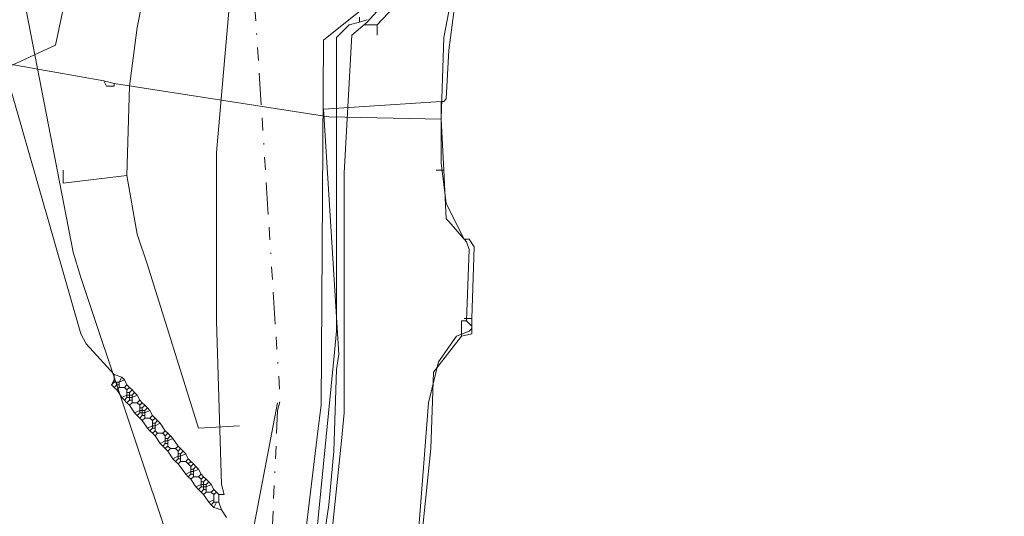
# Model space of a CAD drawing. Header units: metres. Extents: x 157984 to 159055, y 577129 to 578276.
# Tile 31 of 70: x 158463 to 158540, y 577515 to 577553. Entities that reach past the tile are written whole.
import ezdxf
from ezdxf.lldxf.tags import DXFTag

# ---------------------------------------------------------------- set-up
doc = ezdxf.new("R2010")
doc.units = ezdxf.units.M
doc.linetypes.add('RI-OVERIG', pattern=[17, 5, -2, 2, -2, 0, -2, 2, -2])
for name, color, linetype, lineweight, true_color in [('B-OI-KL-DATA_KPN_0000546663_VECT_16O029485-G', 3, 'KL-DATA-N', 18, 0x00ff00), ('B-OI-KL-DATA_ZIGGO BV_0000546674_VECT_16O029485-G', 3, 'KL-DATA-N', 18, 0x00ff00), ('B-OI-KL-ET_LS_LIANDER_0000574962_VECT_16O029485-G', 1, 'KL-LS-N', 18, 0xff0000), ('B-OI-KL-ET_MS_LIANDER_0000574962_VECT_16O029485-G', 7, 'KL-MS-N', 18, 0xa50000), ('B-OI-KL-GAS_LD_LIANDER_0000574962_VECT_16O029485-G', 40, 'KL-GAS-LD-N', 18, 0xffbf00), ('B-OI-KL-WATER_VITENS_0000552354_VECT_16O029485-G', 160, 'KL-WATER-N', 18, 0x003fff), ('B-OI-KL-WATER_WBGR_0000574983_VECT_16O029485-G', 160, 'KL-WATER-N', 18, 0x003fff), ('B-OI-RI-DRUK_VDBGEMHARLINGEN_0000590425_VECT_16O029485-G', 7, 'RI-PERS', 18, 0xa500a5), ('B-OI-RI-VRIJVERVAL_VDBGEMHARLINGEN_0000590425_VECT_16O029485-G', 7, 'RI-OVERIG', 18, 0xff7fff)]:
    doc.layers.add(name, color=color, linetype=linetype, lineweight=lineweight, true_color=true_color)
doc.styles.get("Standard").update_dxf_attribs({"font": 'romans.shx'})
tags = doc.linetypes.add('KL-DATA-N', pattern='A,4,-1,[101,NLCS.SHX,S=0.5,R=0,X=0,Y=0],-1,4,-1,["D",Standard,S=1,R=0,X=-0.25,Y=-0.5],-1.5', length=12.5).pattern_tags.tags
tags[18] = DXFTag(74, 10)
tags = doc.linetypes.add('KL-GAS-LD-N', pattern='A,4,-1,[69,NLCS.SHX,S=0.5,R=0,X=0,Y=0],-1,4,-1,["L",Standard,S=1,R=0,X=0.25,Y=-0.5],-2', length=13).pattern_tags.tags
tags[18] = DXFTag(74, 10)
tags = doc.linetypes.add('KL-LS-N', pattern='A,4,-1,[103,NLCS.SHX,S=0.75,R=0,X=0,Y=0],-1,4,-1,["L",Standard,S=1,R=0,X=0,Y=-0.5],-2', length=13).pattern_tags.tags
tags[18] = DXFTag(74, 10)
tags = doc.linetypes.add('KL-MS-N', pattern='A,4,-1,[103,NLCS.SHX,S=0.75,R=0,X=0,Y=0],-1,4,-1,["M",Standard,S=1,R=0,X=0,Y=-0.5],-2', length=13).pattern_tags.tags
tags[18] = DXFTag(74, 10)
doc.linetypes.add('KL-WATER-N', pattern='A,7,-0.5,[168,NLCS.SHX,S=0.75,R=0,X=0.75,Y=0],-2', length=9.5)
tags = doc.linetypes.add('RI-PERS', pattern='A,7,-2,["P",Standard,S=1.8,R=0,X=-0.5,Y=-0.9],-2,7,-2,[102,NLCS.SHX,S=1,R=180,X=0,Y=0],-2', length=22).pattern_tags.tags
tags[6] = DXFTag(74, 10)

msp = doc.modelspace()

# ---------------------------------------------------------------- linework, layer by layer
at = {"layer": 'B-OI-KL-DATA_KPN_0000546663_VECT_16O029485-G', "flags": 128}
for points in [[(158520.1, 577566.5), (158506.9, 577569.3), (158504.9, 577569.5), (158502.7, 577568.9), (158502.1, 577568.5), (158500.7, 577567.3), (158500.5, 577566.9), (158499.5, 577564.9), (158497.5, 577557.3), (158496.5, 577552.1), (158496.3, 577545.7)], [(158458.9, 577560.7), (158459.3, 577560.5), (158459.1, 577560.3), (158457.5, 577550.9), (158469.9, 577548.7)], [(158469.9, 577548.7), (158470.1, 577548.3), (158470.7, 577548.3), (158470.7, 577548.5)], [(158469.9, 577548.7), (158470.7, 577548.5)], [(158470.7, 577548.5), (158487.5, 577545.9), (158496.3, 577545.7)], [(158496.3, 577545.7), (158496.5, 577541.7)], [(158496.5, 577541.7), (158495.9, 577541.7)], [(158496.5, 577541.7), (158496.7, 577537.9), (158496.9, 577537.7), (158498.3, 577536.1), (158498.5, 577535.5), (158498.3, 577529.9)], [(158498.3, 577529.9), (158498.7, 577529.5), (158498.7, 577528.9), (158497.9, 577528.7)], [(158498.3, 577529.9), (158497.9, 577529.9), (158497.9, 577528.7)], [(158497.9, 577528.7), (158495.7, 577525.9), (158495.5, 577519.9), (158495.1, 577516.1), (158487.7, 577443.9), (158487.3, 577435.1)]]:
    msp.add_lwpolyline(points, dxfattribs=at)
at = {"layer": 'B-OI-KL-DATA_ZIGGO BV_0000546674_VECT_16O029485-G', "flags": 128}
for points in [[(158500.1, 577566.9), (158499.1, 577563.7), (158497.3, 577554.1), (158496.9, 577551.1), (158496.7, 577547.3), (158496.5, 577547.1), (158496.3, 577547.1)], [(158496.3, 577547.1), (158487.1, 577546.5), (158488.3, 577527.3), (158488.1, 577526.1), (158487.9, 577519.7), (158487.5, 577515.5), (158485.7, 577503.3), (158485.3, 577499.5), (158472.9, 577378.3), (158472.5, 577376.3), (158472.3, 577376.1)], [(158496.3, 577547.1), (158496.3, 577542.3), (158496.7, 577539.1), (158498.1, 577536.3), (158498.5, 577536.3), (158498.9, 577535.7), (158498.7, 577530.1)], [(158498.7, 577530.1), (158498.7, 577529.3), (158498.5, 577529.1), (158497.5, 577528.7), (158496.1, 577526.7), (158495.3, 577523.5), (158493.9, 577505.3), (158492.9, 577495.5), (158488.3, 577451.7), (158487.3, 577433.5), (158486.9, 577429.7), (158486.1, 577421.9), (158485.7, 577419.9), (158484.9, 577417.3), (158482.5, 577391.9)], [(158498.7, 577530.1), (158498.1, 577530.1)]]:
    msp.add_lwpolyline(points, dxfattribs=at)
at = {"layer": 'B-OI-KL-ET_LS_LIANDER_0000574962_VECT_16O029485-G', "flags": 128}
for points in [[(158467.7, 577563.1), (158468.3, 577561.9), (158466.1, 577551.5), (158450.9, 577544.5), (158461.5, 577519.1), (158454.7, 577515.9), (158454.5, 577516.1), (158454.1, 577516.9)], [(158467.9, 577563.3), (158468.7, 577562.7), (158469.3, 577562.5), (158473.3, 577561.9), (158473.7, 577561.7), (158473.9, 577560.1), (158473.7, 577558.9), (158472.5, 577552.9), (158471.9, 577548.3), (158471.7, 577541.3)], [(158494.5, 577557.5), (158494.5, 577556.5), (158494.3, 577556.3), (158491.3, 577553.1)], [(158491.3, 577553.1), (158490.3, 577553.1)], [(158491.3, 577553.1), (158491.3, 577552.3)], [(158471.7, 577541.3), (158466.7, 577540.7), (158466.7, 577541.7)], [(158471.7, 577541.3), (158472.5, 577536.7), (158473.3, 577534.3), (158477.3, 577521.5), (158480.5, 577521.7)]]:
    msp.add_lwpolyline(points, dxfattribs=at)
at = {"layer": 'B-OI-KL-ET_MS_LIANDER_0000574962_VECT_16O029485-G', "flags": 128}
msp.add_lwpolyline([(158499.5, 577562.7), (158499.3, 577561.7), (158487.1, 577551.9), (158486.9, 577523.3), (158486.7, 577521.7), (158482.9, 577490.1), (158482.7, 577482.7), (158482.1, 577475.5), (158479.3, 577440.9), (158478.5, 577433.1), (158476.5, 577416.1), (158470.7, 577355.7), (158465.7, 577311.1), (158463.5, 577294.5), (158461.3, 577286.9), (158455.3, 577279.5), (158454.7, 577273.7)], dxfattribs=at)
at = {"layer": 'B-OI-KL-GAS_LD_LIANDER_0000574962_VECT_16O029485-G', "flags": 128}
msp.add_lwpolyline([(158596.9, 578021.9), (158587.3, 577966.3), (158540.3, 577754.5), (158516.7, 577645.5), (158504.3, 577571.9), (158497.9, 577561.5), (158490.5, 577553.3), (158489.3, 577552.3), (158488.7, 577541.5), (158488.7, 577522.7), (158488.5, 577520.5), (158475.3, 577394.1)], dxfattribs=at)
at = {"layer": 'B-OI-KL-WATER_VITENS_0000552354_VECT_16O029485-G', "flags": 128}
for points in [[(158489.9, 577553.3), (158489.1, 577553.1), (158488.5, 577552.5), (158488.1, 577552.1), (158488.1, 577529.1), (158487.9, 577526.9), (158475.5, 577401.3), (158473.1, 577381.5), (158470.5, 577366.7), (158466.3, 577317.1), (158465.3, 577307.3), (158463.9, 577294.7), (158463.5, 577292.9), (158462.5, 577288.7), (158461.5, 577285.9), (158459.9, 577281.3), (158459.5, 577280.7), (158450.7, 577272.3), (158450.7, 577269.5)], [(158489.9, 577553.7), (158489.9, 577553.3)], [(158490.5, 577553.5), (158489.9, 577553.3)]]:
    msp.add_lwpolyline(points, dxfattribs=at)
at = {"layer": 'B-OI-KL-WATER_WBGR_0000574983_VECT_16O029485-G', "flags": 128}
for points in [[(158538.1, 578093.3), (158552.1, 578090.1), (158583.5, 578084.9), (158587.5, 578084.1), (158594.7, 578082.7), (158595.5, 578082.3), (158596.9, 578080.7), (158597.3, 578078.7), (158597.3, 578076.7), (158593.9, 578053.7), (158593.1, 578049.3), (158571.1, 577934.1), (158569.9, 577928.5), (158555.9, 577866.7), (158553.7, 577855.7), (158550.3, 577841.1), (158539.7, 577796.1), (158536.1, 577780.1), (158527.9, 577744.1), (158524.5, 577728.3), (158523.5, 577722.7), (158521.1, 577712.7), (158518.7, 577703.5), (158516.7, 577694.5), (158513.3, 577678.1), (158512.3, 577674.1), (158508.7, 577659.9), (158508.3, 577658.9), (158503.7, 577647.5), (158503.3, 577646.9), (158499.1, 577639.7), (158493.7, 577628.1), (158491.1, 577620.1), (158490.3, 577615.9), (158489.5, 577613.3), (158488.7, 577611.5), (158488.3, 577609.9), (158484.7, 577593.3), (158483.9, 577590.3), (158482.9, 577582.3), (158482.5, 577580.5), (158481.7, 577577.5), (158478.7, 577543.1), (158478.7, 577529.9), (158479.1, 577517.1), (158479.3, 577516.3), (158478.9, 577516.3)], [(158247.3, 577599.5), (158247.9, 577599.5), (158248.7, 577598.9), (158274.3, 577581.9), (158296.9, 577585.3), (158318.7, 577586.5), (158333.7, 577586.9), (158350.7, 577586.9), (158371.9, 577585.1), (158410.7, 577579.5), (158413.9, 577578.9), (158436.9, 577573.9), (158456.9, 577568.1), (158456.9, 577567.9), (158468.1, 577528.9), (158468.5, 577528.1), (158470.7, 577525.7)], [(158470.7, 577525.3), (158470.5, 577524.9)], [(158470.7, 577525.7), (158471.3, 577525.5)], [(158470.7, 577525.7), (158470.7, 577525.3)], [(158470.7, 577525.3), (158470.7, 577525.1)], [(158471.3, 577525.5), (158471.1, 577525.1)], [(158471.5, 577525.3), (158471.1, 577525.1)], [(158471.3, 577525.5), (158471.5, 577525.3)], [(158471.5, 577525.3), (158471.7, 577524.9)], [(158470.7, 577525.1), (158470.5, 577524.9)], [(158470.5, 577524.9), (158470.7, 577524.7)], [(158470.7, 577525.1), (158470.9, 577525.1)], [(158470.9, 577524.9), (158470.7, 577524.7)], [(158470.7, 577524.7), (158470.9, 577524.5)], [(158470.9, 577525.1), (158471.1, 577525.1)], [(158470.9, 577525.1), (158470.9, 577524.9)], [(158470.9, 577524.9), (158471.1, 577524.9)], [(158471.1, 577524.7), (158470.9, 577524.5)], [(158470.9, 577524.5), (158471.3, 577523.9)], [(158471.1, 577525.1), (158471.1, 577524.9)], [(158471.1, 577524.9), (158471.1, 577524.7)], [(158471.1, 577524.7), (158471.5, 577524.7)], [(158471.7, 577524.9), (158471.5, 577524.7)], [(158471.5, 577524.7), (158471.7, 577524.5)], [(158471.7, 577524.9), (158471.9, 577524.7)], [(158471.9, 577524.7), (158471.7, 577524.5)], [(158471.7, 577524.5), (158471.7, 577524.3)], [(158471.9, 577524.7), (158472.1, 577524.5)], [(158472.1, 577524.5), (158471.9, 577524.3)], [(158472.1, 577524.5), (158472.3, 577524.3)], [(158471.7, 577524.1), (158471.3, 577523.9)], [(158471.3, 577523.9), (158471.5, 577523.7)], [(158471.7, 577523.9), (158471.5, 577523.7)], [(158471.7, 577524.3), (158471.9, 577524.3)], [(158471.7, 577524.3), (158471.7, 577524.1)], [(158471.7, 577524.1), (158471.9, 577524.1)], [(158471.7, 577524.1), (158471.7, 577523.9)], [(158471.7, 577523.9), (158471.9, 577523.9)], [(158471.9, 577524.3), (158471.9, 577524.1)], [(158471.9, 577524.1), (158472.1, 577524.1)], [(158471.9, 577524.1), (158471.9, 577523.9)], [(158471.9, 577523.9), (158472.1, 577523.9)], [(158471.9, 577523.9), (158471.9, 577523.7)], [(158472.3, 577524.3), (158472.1, 577524.1)], [(158472.1, 577524.1), (158472.1, 577523.9)], [(158472.5, 577524.1), (158472.1, 577523.9)], [(158472.1, 577523.9), (158472.1, 577523.7)], [(158472.3, 577524.3), (158472.5, 577524.1)], [(158472.5, 577524.1), (158472.7, 577523.7)], [(158471.5, 577523.7), (158471.7, 577523.5)], [(158471.9, 577523.7), (158471.7, 577523.5)], [(158471.7, 577523.5), (158471.9, 577523.3)], [(158471.9, 577523.7), (158472.1, 577523.7)], [(158472.1, 577523.5), (158471.9, 577523.3)], [(158471.9, 577523.3), (158472.3, 577522.7)], [(158472.1, 577523.7), (158472.1, 577523.5)], [(158472.1, 577523.5), (158472.5, 577523.5)], [(158472.7, 577523.7), (158472.5, 577523.5)], [(158472.5, 577523.5), (158472.7, 577523.3)], [(158472.7, 577523.7), (158472.9, 577523.5)], [(158472.9, 577523.5), (158472.7, 577523.3)], [(158472.7, 577523.3), (158472.7, 577523.1)], [(158472.7, 577523.1), (158472.9, 577523.1)], [(158472.7, 577523.1), (158472.7, 577522.9)], [(158472.9, 577523.5), (158473.1, 577523.3)], [(158473.1, 577523.3), (158472.9, 577523.1)], [(158472.9, 577523.1), (158472.9, 577522.9)], [(158473.1, 577523.3), (158473.3, 577523.1)], [(158473.3, 577523.1), (158473.1, 577522.9)], [(158473.3, 577523.1), (158473.5, 577522.9)], [(158472.7, 577522.9), (158472.3, 577522.7)], [(158472.3, 577522.7), (158472.5, 577522.5)], [(158472.7, 577522.7), (158472.5, 577522.5)], [(158472.5, 577522.5), (158472.7, 577522.3)], [(158472.7, 577522.9), (158472.9, 577522.9)], [(158472.7, 577522.9), (158472.7, 577522.7)], [(158472.7, 577522.7), (158472.9, 577522.7)], [(158472.9, 577522.5), (158472.7, 577522.3)], [(158472.7, 577522.3), (158472.9, 577522.1)], [(158472.9, 577522.9), (158473.1, 577522.9)], [(158472.9, 577522.9), (158472.9, 577522.7)], [(158472.9, 577522.7), (158473.1, 577522.7)], [(158472.9, 577522.7), (158472.9, 577522.5)], [(158472.9, 577522.5), (158473.1, 577522.5)], [(158473.1, 577522.3), (158472.9, 577522.1)], [(158473.1, 577522.9), (158473.1, 577522.7)], [(158473.5, 577522.9), (158473.1, 577522.7)], [(158473.1, 577522.7), (158473.1, 577522.5)], [(158473.1, 577522.5), (158473.1, 577522.3)], [(158473.1, 577522.3), (158473.5, 577522.3)], [(158473.5, 577522.9), (158473.7, 577522.5)], [(158473.7, 577522.5), (158473.5, 577522.3)], [(158473.5, 577522.3), (158473.7, 577522.1)], [(158473.7, 577522.5), (158473.9, 577522.3)], [(158473.9, 577522.3), (158473.7, 577522.1)], [(158473.9, 577522.3), (158474.1, 577522.1)], [(158472.9, 577522.1), (158473.3, 577521.5)], [(158473.7, 577521.7), (158473.3, 577521.5)], [(158473.3, 577521.5), (158473.5, 577521.3)], [(158473.7, 577521.5), (158473.5, 577521.3)], [(158473.7, 577522.1), (158473.7, 577521.9)], [(158473.7, 577521.9), (158473.9, 577521.9)], [(158473.7, 577521.9), (158473.7, 577521.7)], [(158473.7, 577521.7), (158473.9, 577521.7)], [(158473.7, 577521.7), (158473.7, 577521.5)], [(158473.7, 577521.5), (158473.9, 577521.5)], [(158474.1, 577522.1), (158473.9, 577521.9)], [(158473.9, 577521.9), (158473.9, 577521.7)], [(158474.3, 577521.9), (158473.9, 577521.7)], [(158473.9, 577521.7), (158473.9, 577521.5)], [(158473.9, 577521.5), (158473.9, 577521.3)], [(158474.1, 577522.1), (158474.3, 577521.9)], [(158474.3, 577521.9), (158474.7, 577521.3)], [(158473.5, 577521.3), (158473.7, 577521.1)], [(158473.9, 577521.3), (158473.7, 577521.1)], [(158473.7, 577521.1), (158473.9, 577520.9)], [(158473.9, 577521.3), (158474.1, 577521.1)], [(158474.1, 577521.1), (158473.9, 577520.9)], [(158473.9, 577520.9), (158474.3, 577520.3)], [(158474.1, 577521.1), (158474.5, 577521.1)], [(158474.7, 577521.3), (158474.5, 577521.1)], [(158474.5, 577521.1), (158474.7, 577520.9)], [(158474.7, 577521.3), (158474.9, 577521.1)], [(158474.9, 577521.1), (158474.7, 577520.9)], [(158474.7, 577520.9), (158474.7, 577520.7)], [(158474.7, 577520.7), (158474.9, 577520.7)], [(158474.7, 577520.7), (158474.7, 577520.5)], [(158474.9, 577521.1), (158475.1, 577520.9)], [(158475.1, 577520.9), (158474.9, 577520.7)], [(158474.9, 577520.7), (158474.9, 577520.5)], [(158475.3, 577520.7), (158474.9, 577520.5)], [(158475.1, 577520.9), (158475.3, 577520.7)], [(158475.3, 577520.7), (158475.7, 577520.1)], [(158474.7, 577520.5), (158474.3, 577520.3)], [(158474.3, 577520.3), (158474.5, 577520.1)], [(158474.7, 577520.3), (158474.5, 577520.1)], [(158474.5, 577520.1), (158474.7, 577519.9)], [(158474.7, 577520.5), (158474.9, 577520.5)], [(158474.7, 577520.5), (158474.7, 577520.3)], [(158474.7, 577520.3), (158474.9, 577520.3)], [(158474.9, 577520.1), (158474.7, 577519.9)], [(158474.7, 577519.9), (158474.9, 577519.7)], [(158474.9, 577520.5), (158474.9, 577520.3)], [(158474.9, 577520.3), (158474.9, 577520.1)], [(158474.9, 577520.1), (158475.1, 577519.9)], [(158475.1, 577519.9), (158474.9, 577519.7)], [(158475.1, 577519.9), (158475.5, 577519.9)], [(158475.7, 577520.1), (158475.5, 577519.9)], [(158475.5, 577519.9), (158475.7, 577519.7)], [(158475.7, 577520.1), (158475.9, 577519.9)], [(158475.9, 577519.9), (158475.7, 577519.7)], [(158475.9, 577519.9), (158476.1, 577519.7)], [(158474.9, 577519.7), (158475.3, 577519.1)], [(158475.7, 577519.3), (158475.3, 577519.1)], [(158475.3, 577519.1), (158475.5, 577518.9)], [(158475.7, 577519.1), (158475.5, 577518.9)], [(158475.7, 577519.7), (158475.7, 577519.5)], [(158475.7, 577519.5), (158475.9, 577519.5)], [(158475.7, 577519.5), (158475.7, 577519.3)], [(158475.7, 577519.3), (158475.9, 577519.3)], [(158475.7, 577519.3), (158475.7, 577519.1)], [(158475.7, 577519.1), (158475.9, 577519.1)], [(158476.1, 577519.7), (158475.9, 577519.5)], [(158475.9, 577519.5), (158475.9, 577519.3)], [(158476.3, 577519.5), (158475.9, 577519.3)], [(158475.9, 577519.3), (158475.9, 577519.1)], [(158475.9, 577519.1), (158475.9, 577518.9)], [(158476.1, 577519.7), (158476.3, 577519.5)], [(158476.3, 577519.5), (158476.5, 577519.1)], [(158476.5, 577519.1), (158476.3, 577518.9)], [(158476.5, 577519.1), (158476.7, 577518.9)], [(158475.5, 577518.9), (158475.7, 577518.7)], [(158475.9, 577518.9), (158475.7, 577518.7)], [(158475.7, 577518.7), (158476.3, 577517.9)], [(158475.9, 577518.9), (158476.3, 577518.9)], [(158476.3, 577518.9), (158476.5, 577518.7)], [(158476.7, 577518.9), (158476.5, 577518.7)], [(158476.5, 577518.7), (158476.7, 577518.5)], [(158476.7, 577518.9), (158476.9, 577518.7)], [(158476.9, 577518.7), (158476.7, 577518.5)], [(158476.7, 577518.5), (158476.7, 577518.3)], [(158476.9, 577518.7), (158477.1, 577518.5)], [(158477.1, 577518.5), (158476.9, 577518.3)], [(158477.1, 577518.5), (158477.3, 577518.3)], [(158476.7, 577518.1), (158476.3, 577517.9)], [(158476.3, 577517.9), (158476.5, 577517.7)], [(158476.7, 577517.9), (158476.5, 577517.7)], [(158476.5, 577517.7), (158476.7, 577517.5)], [(158476.7, 577518.3), (158476.9, 577518.3)], [(158476.7, 577518.3), (158476.7, 577518.1)], [(158476.7, 577518.1), (158476.9, 577518.1)], [(158476.7, 577518.1), (158476.7, 577517.9)], [(158476.7, 577517.9), (158476.9, 577517.9)], [(158476.9, 577517.7), (158476.7, 577517.5)], [(158476.9, 577518.3), (158476.9, 577518.1)], [(158477.3, 577518.3), (158476.9, 577518.1)], [(158476.9, 577518.1), (158476.9, 577517.9)], [(158476.9, 577517.9), (158476.9, 577517.7)], [(158476.9, 577517.7), (158477.3, 577517.7)], [(158477.3, 577518.3), (158477.5, 577517.9)], [(158477.5, 577517.9), (158477.3, 577517.7)], [(158477.3, 577517.7), (158477.5, 577517.5)], [(158477.5, 577517.9), (158477.7, 577517.7)], [(158477.7, 577517.7), (158477.5, 577517.5)], [(158477.7, 577517.7), (158477.9, 577517.5)], [(158476.7, 577517.5), (158477.1, 577516.9)], [(158477.5, 577517.1), (158477.1, 577516.9)], [(158477.1, 577516.9), (158477.3, 577516.7)], [(158477.5, 577516.9), (158477.3, 577516.7)], [(158477.5, 577517.5), (158477.5, 577517.3)], [(158477.5, 577517.3), (158477.7, 577517.3)], [(158477.5, 577517.3), (158477.5, 577517.1)], [(158477.5, 577517.1), (158477.7, 577517.1)], [(158477.5, 577517.1), (158477.5, 577516.9)], [(158477.5, 577516.9), (158477.7, 577516.9)], [(158477.9, 577517.5), (158477.7, 577517.3)], [(158477.7, 577517.3), (158477.7, 577517.1)], [(158477.7, 577517.1), (158477.9, 577517.1)], [(158477.7, 577517.1), (158477.7, 577516.9)], [(158477.7, 577516.9), (158477.9, 577516.9)], [(158477.7, 577516.9), (158477.7, 577516.7)], [(158477.9, 577517.5), (158478.1, 577517.3)], [(158478.1, 577517.3), (158477.9, 577517.1)], [(158477.9, 577517.1), (158477.9, 577516.9)], [(158478.3, 577517.1), (158477.9, 577516.9)], [(158477.9, 577516.9), (158477.9, 577516.7)], [(158478.1, 577517.3), (158478.3, 577517.1)], [(158478.3, 577517.1), (158478.5, 577516.7)], [(158477.3, 577516.7), (158477.5, 577516.5)], [(158477.7, 577516.7), (158477.5, 577516.5)], [(158477.5, 577516.5), (158477.7, 577516.3)], [(158477.7, 577516.7), (158477.9, 577516.7)], [(158477.9, 577516.5), (158477.7, 577516.3)], [(158477.7, 577516.3), (158478.1, 577515.7)], [(158477.9, 577516.7), (158477.9, 577516.5)], [(158477.9, 577516.5), (158478.3, 577516.5)], [(158478.5, 577516.7), (158478.3, 577516.5)], [(158478.3, 577516.5), (158478.5, 577516.3)], [(158478.5, 577516.7), (158478.7, 577516.5)], [(158478.7, 577516.5), (158478.5, 577516.3)], [(158478.5, 577516.3), (158478.5, 577515.9)], [(158478.7, 577516.5), (158478.9, 577516.3)], [(158478.9, 577516.3), (158478.9, 577515.7)], [(158478.5, 577515.9), (158478.1, 577515.7)], [(158478.1, 577515.7), (158478.3, 577515.5)], [(158478.5, 577515.7), (158478.3, 577515.5)], [(158478.3, 577515.5), (158478.5, 577515.3)], [(158478.5, 577515.9), (158478.5, 577515.7)], [(158478.5, 577515.7), (158478.7, 577515.7)], [(158478.7, 577515.7), (158478.5, 577515.3)], [(158478.5, 577515.3), (158479.1, 577515.1)], [(158478.7, 577515.7), (158478.9, 577515.7)], [(158478.9, 577515.7), (158479.1, 577515.1)], [(158479.1, 577515.1), (158479.5, 577514.5)]]:
    msp.add_lwpolyline(points, dxfattribs=at)
at = {"layer": 'B-OI-RI-DRUK_VDBGEMHARLINGEN_0000590425_VECT_16O029485-G', "ltscale": 0.5, "flags": 128}
for points in [[(158525.7, 578089.7), (158527.5, 578092.9), (158528.1, 578093.3), (158529.3, 578094.3), (158529.9, 578094.5), (158591.1, 578085.5), (158593.1, 578082.9), (158587.3, 578042.5), (158586.7, 578039.5), (158563.9, 577924.9), (158562.5, 577918.7), (158548.7, 577856.7), (158538.7, 577813.1), (158505.1, 577669.3), (158504.1, 577665.9), (158484.9, 577638.5), (158472.1, 577615.1), (158463.1, 577557.9), (158467.5, 577535.3), (158468.1, 577533.3), (158479.3, 577499.7), (158472.3, 577421.3), (158471.1, 577409.5), (158465.5, 577357.3), (158463.3, 577334.9), (158459.9, 577299.5), (158452.7, 577274.3), (158452.7, 577269.1)], [(158452.7, 577269.1), (158454.1, 577269.1), (158454.3, 577269.3), (158454.1, 577271.5), (158454.3, 577272.5), (158464.3, 577292.7), (158468.3, 577344.5), (158468.3, 577348.1), (158468.7, 577351.9), (158473.3, 577393.9), (158476.3, 577427.9), (158479.3, 577457.9), (158479.7, 577460.1), (158479.9, 577464.9), (158481.3, 577511.9), (158481.5, 577513.1), (158483.5, 577523.5)]]:
    msp.add_lwpolyline(points, dxfattribs=at)
at = {"layer": 'B-OI-RI-VRIJVERVAL_VDBGEMHARLINGEN_0000590425_VECT_16O029485-G', "ltscale": 0.5, "flags": 128}
msp.add_lwpolyline([(158481.5, 577557.9), (158483.7, 577523.7), (158483.5, 577522.9), (158480.7, 577461.7)], dxfattribs=at)

doc.saveas('drawing.dxf')
